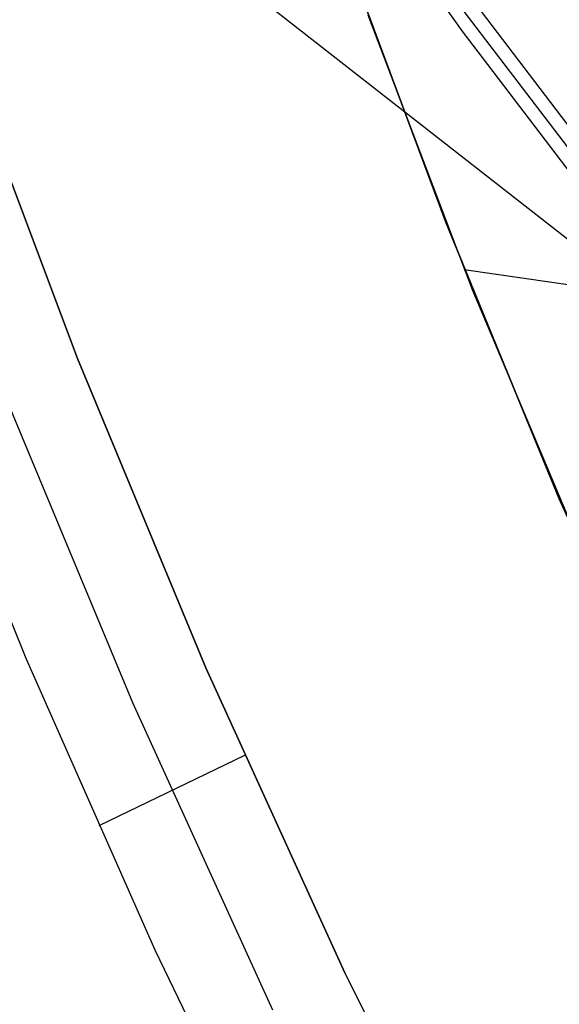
# Model space of a CAD drawing. Header units: millimetres. Extents: x -664 to 605, y -504 to 706.
# Tile 27 of 66: x -158.29 to -153.88, y -32.02 to -23.99. Entities that reach past the tile are written whole.
import ezdxf

# ---------------------------------------------------------------- set-up
doc = ezdxf.new("R2010")
doc.units = ezdxf.units.MM
doc.layers.add('1', color=7, linetype='Continuous')

# ---------------------------------------------------------------- blocks, each defined once
blk = doc.blocks.new('Bloque 05')
at = {"layer": '1', "color": 29, "true_color": 0x4d342b}
for p, q in [((61.3091, -33.3009, 616.1557), (63.2937, -31.2187, 615.6035)), ((61.3091, -33.3009, 616.1557), (63.2937, -31.2187, 615.6035)), ((62.3629, -31.9621, 624.9929), (60.3071, -33.9745, 625.543)), ((62.3629, -31.9621, 624.9929), (60.3071, -33.9745, 625.543)), ((59.7801, -34.644, 621.1244), (61.836, -32.6315, 620.5743)), ((59.2532, -35.3134, 616.7057), (61.3091, -33.3009, 616.1557)), ((59.2532, -35.3134, 616.7057), (61.3091, -33.3009, 616.1557))]:
    blk.add_line(p, q, dxfattribs=at)
blk = doc.blocks.new('Bloque 06')
at = {"layer": '1', "color": 29, "true_color": 0x4d342b}
for p, q in [((66.8198, -31.0897, 613.8297), (34.5783, -49.4723, 613.8297)), ((65.3536, -34.0065, 613.8297), (64.0329, -36.4017, 613.8297)), ((64.0329, -36.4017, 613.8297), (65.3536, -34.0065, 613.8297)), ((64.0329, -36.4017, 613.8297), (62.6297, -38.7494, 613.8297)), ((62.6297, -38.7494, 613.8297), (64.0329, -36.4017, 613.8297)), ((64.0924, -38.8859, 611.4503), (65.4058, -36.6381, 611.4634)), ((64.0924, -38.8859, 611.4503), (65.4058, -36.6381, 611.4634)), ((64.5966, -36.7504, 612.6328), (63.1819, -39.116, 612.6328)), ((62.6297, -38.7494, 613.8297), (61.1457, -41.047, 613.8297)), ((61.1457, -41.047, 613.8297), (62.6297, -38.7494, 613.8297)), ((62.7045, -41.0884, 611.4414), (64.0924, -38.8859, 611.4503)), ((62.7045, -41.0884, 611.4414), (64.0924, -38.8859, 611.4503)), ((63.1819, -39.116, 612.6328), (61.6858, -41.4311, 612.6328)), ((62.2137, -39.411, 613.8297), (63.3072, -40.1515, 611.445)), ((61.1457, -41.047, 613.8297), (59.5828, -43.2916, 613.8297)), ((59.5828, -43.2916, 613.8297), (61.1457, -41.047, 613.8297)), ((61.2438, -43.2434, 611.4367), (62.7045, -41.0884, 611.4414)), ((61.2438, -43.2434, 611.4367), (62.7045, -41.0884, 611.4414))]:
    blk.add_line(p, q, dxfattribs=at)
blk = doc.blocks.new('Bloque 08')
at = {"layer": '1', "color": 250, "true_color": 0x111111}
for p, q in [((61.2133, -34.8734, 532.927), (62.3805, -32.7398, 532.927)), ((62.3805, -32.7398, 598.4648), (61.2133, -34.8734, 598.4648)), ((62.3805, -32.7398, 598.4648), (61.2133, -34.8734, 598.4648)), ((62.3805, -32.7398, 532.927), (61.2133, -34.8734, 532.927)), ((62.093, -33.2818, 565.6959), (60.9232, -35.3777, 565.6959)), ((59.9731, -36.9655, 532.927), (61.2133, -34.8734, 532.927)), ((61.2133, -34.8734, 598.4648), (59.9731, -36.9655, 598.4648)), ((61.2133, -34.8734, 598.4648), (59.9731, -36.9655, 598.4648)), ((61.2133, -34.8734, 532.927), (59.9731, -36.9655, 532.927)), ((61.0116, -35.2251, 598.4648), (59.2733, -35.2251, 598.4648)), ((60.9232, -35.3777, 565.6959), (59.6827, -37.4326, 565.6959)), ((58.6615, -39.0135, 532.927), (59.9731, -36.9655, 532.927)), ((59.9731, -36.9655, 598.4648), (58.6615, -39.0135, 598.4648)), ((59.9731, -36.9655, 598.4648), (58.6615, -39.0135, 598.4648)), ((59.9731, -36.9655, 532.927), (58.6615, -39.0135, 532.927))]:
    blk.add_line(p, q, dxfattribs=at)
blk = doc.blocks.new('33451_ 33451WP_ - FAN-464261-_3D_')
at = {"layer": '1', "color": 250, "true_color": 0x111111}
blk.add_blockref('Bloque 08', (0, 0), dxfattribs=at)
at = {"layer": '1', "color": 29, "true_color": 0x4d342b}
for name in ['Bloque 06', 'Bloque 05']:
    blk.add_blockref(name, (0, 0), dxfattribs=at)
blk = doc.blocks.new('Product')
at = {"layer": '1'}
blk.add_blockref('33451_ 33451WP_ - FAN-464261-_3D_', (0, 0), dxfattribs=at)

msp = doc.modelspace()

# ---------------------------------------------------------------- block references
at = {"layer": '1', "extrusion": (0, 0, -1), "rotation": 8.321257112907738}
msp.add_blockref('Product', (89.1881, 0, -639.2), dxfattribs=at)

doc.saveas('drawing.dxf')
